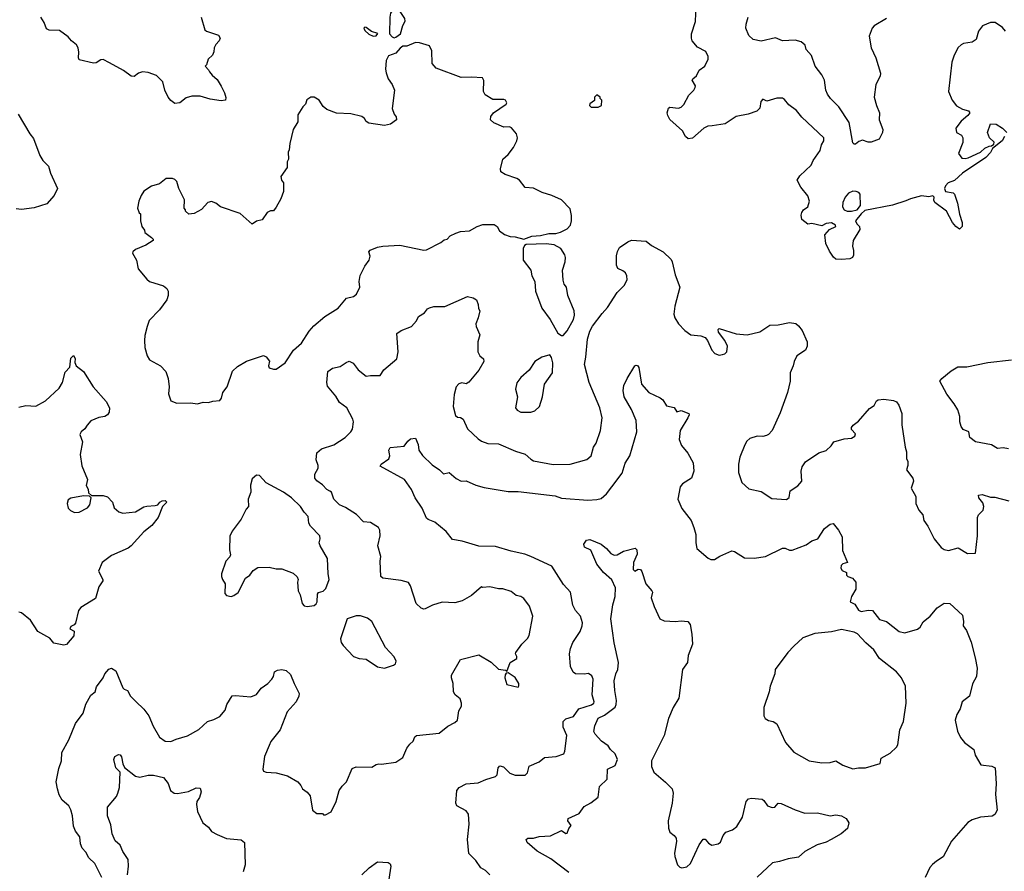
# Model space of a CAD drawing. Extents: x 1839239 to 1929705, y 762242 to 910352.
# Tile 216 of 256: x 1848421 to 1855423, y 851429 to 857486. Entities that reach past the tile are written whole.
import ezdxf

# ---------------------------------------------------------------- set-up
doc = ezdxf.new("R2010")
doc.units = 0

msp = doc.modelspace()

# ---------------------------------------------------------------- linework, layer by layer
at = {"layer": '0CON10XD'}
for points in [[(1851085, 857357.5), (1851095, 857362.5), (1851130, 857385), (1851146.7, 857445), (1851163.3, 857475), (1851160, 857495), (1851127.5, 857545), (1851130, 857615), (1851115, 857622.5), (1851090, 857615), (1851075, 857600), (1851072.5, 857575), (1851080, 857565), (1851058.3, 857531.7), (1851052.5, 857505), (1851050, 857385), (1851070, 857365), (1851085, 857357.5)], [(1855423.6, 856656.4), (1855407.5, 856625), (1855340, 856570), (1855325, 856541.2), (1855292.5, 856505), (1855125, 856394.6), (1855068, 856342), (1855024.7, 856325.3), (1855005.6, 856305), (1854998.6, 856285), (1855003.8, 856265), (1855060, 856255), (1855068.8, 856245), (1855090.3, 856180.3), (1855103.9, 856103.9), (1855123.3, 856045), (1855122.5, 856015), (1855105, 855997.5), (1855077.5, 856015), (1855054.2, 856044.2), (1855012, 856125), (1854928.8, 856185), (1854922.3, 856202.3), (1854923.8, 856225), (1854915, 856233.8), (1854885, 856226.9), (1854835, 856234.4), (1854755, 856213.1), (1854723.2, 856196.8), (1854626.7, 856166.7), (1854431.7, 856128.3), (1854404.2, 856105.8), (1854363.8, 856055), (1854373.3, 856035), (1854393.3, 856015), (1854396.2, 855995), (1854348, 855915), (1854344, 855875), (1854351.2, 855845), (1854349.3, 855810.7), (1854342.5, 855795), (1854323.6, 855786.4), (1854265, 855780.6), (1854225, 855784), (1854207.7, 855797.7), (1854179.5, 855839.5), (1854153.3, 855895), (1854147.5, 855955), (1854179.2, 855995), (1854224.2, 856015), (1854223.1, 856025), (1854195, 856040.7), (1854156.1, 856036.1), (1854125, 856020), (1854055, 856037.3), (1854025, 856032.9), (1853982.5, 856065), (1853978.6, 856095), (1853983.1, 856115), (1853995.5, 856134.5), (1854025, 856156), (1854038.1, 856195), (1854025, 856233.8), (1853976, 856295), (1853950, 856345), (1853968.8, 856375), (1854049.4, 856450.6), (1854064.6, 856485.4), (1854112.9, 856555), (1854123.4, 856596.6), (1854139.2, 856625), (1854138.8, 856645), (1853983.7, 856793.7), (1853945, 856840.8), (1853890, 856880), (1853859.3, 856919.3), (1853845, 856927.5), (1853805, 856927.5), (1853735, 856907.5), (1853705, 856920), (1853692.5, 856905), (1853683.3, 856856.7), (1853662.5, 856835), (1853602.5, 856815), (1853515, 856798.1), (1853437.5, 856745), (1853345, 856731.4), (1853315, 856729.2), (1853285, 856715.7), (1853205, 856644), (1853175, 856638), (1853156.2, 856655), (1853133.8, 856695), (1853045, 856776.7), (1853029.2, 856805), (1853025.8, 856825), (1853035, 856856.7), (1853045, 856863.3), (1853105, 856857.5), (1853125, 856863.3), (1853145, 856883.3), (1853180.2, 856949.8), (1853214, 856985), (1853223.8, 857005), (1853225.8, 857015.8), (1853204, 857055), (1853208.8, 857065), (1853233.3, 857086.7), (1853252.1, 857127.9), (1853292.5, 857155), (1853315.8, 857205), (1853315.8, 857225), (1853300.3, 857260.3), (1853241.1, 857291.1), (1853202.5, 857335), (1853198.6, 857355), (1853199.2, 857385), (1853226.1, 857473.9), (1853232.3, 857587.7)], [(1849712.5, 857505), (1849737.5, 857415), (1849750, 857405), (1849835, 857376.7), (1849847.5, 857355), (1849840, 857335), (1849815, 857310), (1849803, 857287), (1849801.7, 857258.3), (1849792.5, 857235), (1849762.5, 857205), (1849750, 857165), (1849740, 857155), (1849765, 857130), (1849770, 857115), (1849790.7, 857090.7), (1849825, 857060), (1849853.6, 857013.6), (1849878.1, 856965), (1849888, 856932), (1849885, 856913.3), (1849855, 856908.8), (1849775, 856921.2), (1849705, 856941.2), (1849645, 856943.3), (1849605, 856930), (1849560, 856895), (1849525, 856890), (1849495, 856911.2), (1849476.2, 856935), (1849452.5, 856985), (1849438, 857045), (1849395, 857090), (1849335, 857111.4), (1849295, 857115.6), (1849265, 857105.7), (1849235, 857083.3), (1849215, 857085.6), (1849160, 857125), (1849060.7, 857179.3), (1849015, 857203.3), (1848999.3, 857200.7), (1848965, 857180), (1848945, 857176.7), (1848845, 857200), (1848838.8, 857215), (1848842, 857255), (1848836.2, 857285), (1848825, 857306.7), (1848790, 857335), (1848766.7, 857365), (1848705, 857410), (1848631.7, 857411.7), (1848611.5, 857421.5), (1848595.4, 857465.4), (1848572.5, 857505)], [(1854585.6, 857494.4), (1854497.9, 857442.1), (1854484.3, 857425), (1854462, 857368), (1854475, 857286.7), (1854508.9, 857215), (1854542, 857105), (1854540, 857085), (1854509.4, 857025), (1854498.1, 856935), (1854512.9, 856875), (1854534.2, 856825), (1854533, 856773), (1854560, 856705), (1854556.4, 856683.6), (1854533, 856637), (1854475, 856615.7), (1854455, 856615.7), (1854415, 856628.8), (1854389.3, 856620.7), (1854365, 856600), (1854355, 856600), (1854345, 856610), (1854318.6, 856755), (1854245.6, 856865.6), (1854186.2, 856925), (1854165, 856956.7), (1854154.3, 856985), (1854144.2, 857055), (1854125, 857093.8), (1854077.1, 857155), (1854051.2, 857231.2), (1854014.3, 857274.3), (1854006.2, 857305), (1853978.3, 857328.3), (1853935, 857341.5), (1853846.4, 857336.4), (1853795, 857356.7), (1853695, 857334.2), (1853637.5, 857345), (1853606.2, 857375), (1853584, 857425), (1853586.7, 857455), (1853602.5, 857505)], [(1850935, 857370), (1850955, 857372.5), (1850968.3, 857388.3), (1850923, 857403), (1850885, 857430), (1850875, 857432.5), (1850867.5, 857425), (1850875, 857410), (1850905, 857383.3), (1850935, 857370)], [(1855432, 857405), (1855409.7, 857429.7), (1855357, 857467), (1855324.4, 857465.6), (1855267.7, 857442.3), (1855238.8, 857405), (1855223.3, 857345), (1855195, 857326.7), (1855133.6, 857316.4), (1855115, 857307.5), (1855095, 857287.5), (1855066.2, 857235), (1855050, 857185), (1855026.7, 856975), (1855051.2, 856915), (1855082.7, 856872.7), (1855125, 856850), (1855167.7, 856837.7), (1855176.7, 856825), (1855163.8, 856805), (1855116.3, 856763.7), (1855078.6, 856715), (1855083.3, 856685), (1855118.6, 856665), (1855128.5, 856645), (1855128, 856612), (1855097.5, 856535), (1855121.7, 856501.7), (1855145, 856498.8), (1855165, 856503.8), (1855252.5, 856545), (1855285, 856572.5), (1855315, 856587.5), (1855331.7, 856588.3), (1855348.3, 856601.7), (1855350, 856615), (1855316.4, 856646.4), (1855303.3, 856685), (1855323.8, 856746.2), (1855365, 856744), (1855410, 856715), (1855440, 856685)], [(1849685, 854753.8), (1849725, 854766.7), (1849765, 854763.8), (1849795, 854773.3), (1849845, 854777.5), (1849856.4, 854793.6), (1849866.2, 854835), (1849897.5, 854875), (1849934.2, 854985.8), (1849969.3, 855020.7), (1850033, 855057), (1850155, 855097.5), (1850175, 855087.5), (1850197, 855057), (1850190, 855025), (1850195, 855010), (1850225, 855000), (1850245, 855000), (1850310, 855045), (1850369.2, 855135), (1850425, 855184.6), (1850479.3, 855270.7), (1850511.8, 855308.3), (1850590, 855375), (1850686, 855434), (1850745, 855506.2), (1850795, 855516.7), (1850815.6, 855534.4), (1850839.2, 855585), (1850835.7, 855625), (1850842.6, 855667.4), (1850876.3, 855733.7), (1850906.7, 855776.7), (1850913.8, 855805), (1850903.9, 855836.1), (1850912.5, 855847.5), (1850965, 855867.5), (1851004.3, 855875.7), (1851125, 855882.9), (1851295, 855846.7), (1851315, 855850), (1851415, 855901.2), (1851439.3, 855920.7), (1851460, 855925), (1851481.7, 855948.3), (1851522.3, 855967.7), (1851555, 855978.8), (1851620, 855985), (1851675, 856016.2), (1851715, 856028.8), (1851795, 856030), (1851817.5, 856015), (1851833.6, 855983.6), (1851869.3, 855959.3), (1851910, 855945), (1851945, 855942.5), (1852005, 855926.2), (1852063.6, 855946.4), (1852125, 855950.9), (1852185, 855964.6), (1852234.5, 855965.5), (1852266.7, 855975), (1852315, 855999.2), (1852337.1, 856025), (1852346, 856055), (1852345.9, 856094.1), (1852335, 856140), (1852273.3, 856205), (1852205, 856236), (1852136.1, 856256.1), (1852103.8, 856273.8), (1852075, 856287.5), (1852015, 856292.5), (1851974.2, 856344.2), (1851957, 856357), (1851874.2, 856384.2), (1851843.3, 856405), (1851840, 856425), (1851856.4, 856493.6), (1851895, 856527.5), (1851933.6, 856576.4), (1851956.7, 856625), (1851960, 856645), (1851953.6, 856673.6), (1851918.3, 856718.3), (1851905, 856723.3), (1851865, 856721.2), (1851791.7, 856751.7), (1851768.8, 856775), (1851772.3, 856797.7), (1851791.2, 856825), (1851880.8, 856885), (1851884.4, 856895), (1851875, 856912.9), (1851865, 856918.8), (1851785, 856919.2), (1851730.7, 856950.8), (1851718.4, 856975), (1851722.7, 857052.7), (1851712.8, 857072.8), (1851635, 857078.1), (1851560, 857075), (1851382.7, 857142.7), (1851353.8, 857175), (1851352, 857265), (1851335, 857300), (1851265, 857321.2), (1851236.4, 857323.6), (1851175, 857297.5), (1851145, 857297.5), (1851126.4, 857283.6), (1851095, 857247.5), (1851045, 857230), (1851026.2, 857195), (1851022, 857135), (1851028, 857108), (1851042.5, 857065), (1851070, 857025), (1851086.7, 856985), (1851070, 856855), (1851083.3, 856815), (1851097.5, 856795), (1851100, 856775), (1851057.7, 856742.3), (1851015, 856734), (1850905, 856750), (1850885, 856762.5), (1850873, 856783), (1850855, 856797.5), (1850775.8, 856815.8), (1850675, 856821.4), (1850605, 856847.1), (1850579.7, 856869.7), (1850550, 856915), (1850515, 856936), (1850492.5, 856935), (1850463.9, 856916.1), (1850452.5, 856885), (1850435, 856867.5), (1850399.3, 856810.7), (1850399.3, 856760.7), (1850366.7, 856705), (1850341.2, 856605), (1850338.3, 856561.7), (1850330, 856545), (1850332.5, 856495), (1850322.5, 856475), (1850322.5, 856435), (1850278.3, 856371.7), (1850283.3, 856345), (1850296.7, 856325), (1850296.7, 856265), (1850277.7, 856212.3), (1850246.1, 856153.9), (1850225, 856127.5), (1850205, 856127.5), (1850180, 856115), (1850146.1, 856063.9), (1850105, 856052.5), (1850075, 856032.5), (1849988.3, 856108.3), (1849850, 856155), (1849815, 856182.5), (1849785, 856192.5), (1849760, 856185), (1849715, 856137.5), (1849661.7, 856108.3), (1849623, 856103), (1849600, 856125), (1849600, 856135), (1849590, 856145), (1849592.5, 856205), (1849552.5, 856285), (1849537.5, 856335), (1849525, 856350), (1849507, 856357), (1849463, 856357), (1849415, 856320), (1849358.3, 856301.7), (1849305, 856267.5), (1849283.9, 856236.1), (1849267.5, 856195), (1849260, 856145), (1849271.7, 856111.7), (1849280, 856105), (1849280, 856055), (1849290, 856015), (1849308.3, 855988.3), (1849311.7, 855971.7), (1849358.3, 855938.3), (1849370, 855925), (1849370, 855915), (1849317.7, 855882.3), (1849245, 855851.2), (1849226.7, 855835), (1849224, 855825), (1849252.5, 855775), (1849263.3, 855715), (1849325, 855640), (1849345, 855623.3), (1849445, 855593.3), (1849467.5, 855575), (1849477.5, 855555), (1849476.4, 855523.6), (1849466.7, 855495), (1849415, 855423.8), (1849342.7, 855347.3), (1849326.7, 855305), (1849310.7, 855239.3), (1849308.8, 855205), (1849312, 855155), (1849328.8, 855095), (1849345, 855067.5), (1849423.6, 855023.6), (1849460, 854985), (1849476.9, 854935), (1849483.3, 854875), (1849478.6, 854825), (1849496.7, 854775), (1849538.3, 854758.3), (1849635, 854761.2), (1849685, 854753.8)], [(1852535, 856863.3), (1852557.5, 856875), (1852560, 856915), (1852550, 856925), (1852550, 856935), (1852525, 856952.5), (1852507.5, 856935), (1852508.3, 856911.7), (1852475, 856887.5), (1852473.3, 856875), (1852485, 856863.3), (1852535, 856863.3)], [(1848410, 856815), (1848493.3, 856673.3), (1848520.2, 856640.2), (1848565, 856520), (1848586.7, 856485), (1848625.7, 856445.7), (1848639.2, 856395), (1848690, 856285), (1848665.4, 856235), (1848614.1, 856175.9), (1848525, 856149.2), (1848435, 856136), (1848395, 856140.8)], [(1854335, 856124.4), (1854377.1, 856132.9), (1854400, 856165), (1854398.8, 856245), (1854388.3, 856258.3), (1854370, 856265), (1854345, 856267.1), (1854315, 856251.9), (1854291.8, 856225), (1854273.6, 856185), (1854272.5, 856155), (1854283.3, 856135), (1854305, 856124.5), (1854335, 856124.4)], [(1852285, 855240), (1852315, 855272.5), (1852359.2, 855355), (1852365.8, 855385.8), (1852364, 855415), (1852318.8, 855525), (1852308.8, 855585), (1852293.8, 855605), (1852286.4, 855633.6), (1852280, 855705), (1852300, 855765), (1852302.5, 855795), (1852296.7, 855815), (1852269.7, 855859.7), (1852222.5, 855885), (1852165, 855893.2), (1852023, 855887), (1852010.7, 855879.3), (1852000.7, 855859.3), (1852002.5, 855775), (1852056.7, 855705), (1852063.8, 855665), (1852083.3, 855625), (1852090, 855555), (1852133.8, 855435), (1852192.5, 855355), (1852247, 855257), (1852275, 855240), (1852285, 855240)], [(1852562.7, 855397.3), (1852600.5, 855439.5), (1852670, 855545), (1852720, 855595), (1852740, 855635), (1852738, 855665), (1852728.8, 855685), (1852711.2, 855701.2), (1852675, 855716.7), (1852665, 855740), (1852664.2, 855805.8), (1852672.3, 855837.7), (1852687.5, 855865), (1852745, 855906.7), (1852771.7, 855918.3), (1852875, 855911.2), (1852915, 855880), (1852998, 855835), (1853055, 855780), (1853061.8, 855765), (1853082.7, 855672.7), (1853115.5, 855585), (1853080.9, 855449.1), (1853073, 855393), (1853079.2, 855365), (1853105, 855323.3), (1853150, 855275), (1853193.9, 855243.9), (1853265, 855236.7), (1853296.1, 855226.1), (1853312.5, 855205), (1853343.3, 855135), (1853365, 855112.5), (1853395, 855100), (1853420, 855105), (1853435, 855110), (1853450, 855125), (1853453.6, 855163.6), (1853436.2, 855205), (1853390, 855265), (1853387, 855283), (1853395, 855290), (1853515, 855251.9), (1853595, 855244.2), (1853685, 855266.2), (1853756.1, 855313.9), (1853815, 855316.2), (1853895, 855333.8), (1853940, 855325), (1853959.5, 855309.5), (1853985.7, 855275.7), (1854021.2, 855195), (1854021.2, 855165), (1854010, 855135), (1853947.5, 855095), (1853927.5, 855055), (1853922.5, 855025), (1853901.2, 854975), (1853900, 854915), (1853880, 854835), (1853829.7, 854690.3), (1853771.4, 854565), (1853746, 854535), (1853732.1, 854527.9), (1853705, 854521.9), (1853665, 854523.1), (1853612.8, 854507.2), (1853591.7, 854488.3), (1853577.4, 854462.6), (1853541.2, 854375), (1853533.3, 854325), (1853533.8, 854265), (1853556, 854195), (1853605, 854150), (1853695, 854130), (1853770.5, 854080.5), (1853874.1, 854074.1), (1853892.7, 854087.3), (1853901.2, 854135), (1853955, 854170), (1853982, 854205), (1853977.5, 854275), (1853985.8, 854305), (1854008.8, 854341.2), (1854105, 854406.7), (1854155, 854423.3), (1854192.5, 854455), (1854210, 854485), (1854283.9, 854506.1), (1854335, 854510.6), (1854360, 854525), (1854365, 854540), (1854335, 854572.5), (1854336.7, 854585), (1854348.3, 854601.7), (1854385, 854630), (1854465, 854720), (1854497, 854743), (1854513.8, 854775), (1854525, 854783.8), (1854565, 854786.2), (1854635, 854777.5), (1854655, 854769.2), (1854672.5, 854745), (1854693.3, 854685), (1854694.2, 854605), (1854716.7, 854445), (1854727, 854413), (1854727.5, 854365), (1854736.7, 854345), (1854736.7, 854315), (1854727.5, 854285), (1854771.2, 854225), (1854776.2, 854205), (1854761.2, 854155), (1854792.5, 854095), (1854793.3, 854045), (1854815, 853997.5), (1854843.3, 853965), (1854851.2, 853925), (1854880, 853885), (1854923.9, 853793.9), (1854973.4, 853733.4), (1854995, 853717.1), (1855025, 853710.9), (1855095, 853730), (1855160.7, 853690.7), (1855218.3, 853691.7), (1855233.3, 853815), (1855233.3, 853945), (1855238.8, 853965), (1855271.4, 853998.6), (1855277.3, 854025), (1855269.4, 854049.4), (1855241.2, 854085), (1855240, 854105), (1855265, 854108.8), (1855325, 854091.2), (1855355, 854089.2), (1855454.1, 854064.1)], [(1849006.2, 851385), (1848955.6, 851485), (1848913.1, 851525), (1848891.4, 851565), (1848864.4, 851595), (1848854.4, 851625), (1848849.1, 851675), (1848819.2, 851715), (1848805, 851750), (1848796.9, 851825), (1848785, 851867.5), (1848770, 851895), (1848723.8, 851935), (1848702.3, 851972.3), (1848690, 852015), (1848681.2, 852065), (1848698.8, 852161.2), (1848718, 852215), (1848720, 852275), (1848771.4, 852365), (1848818.9, 852481.1), (1848871.9, 852555), (1848892.2, 852617.8), (1848926.8, 852683.2), (1848956.9, 852705), (1848967.7, 852742.3), (1849013.8, 852805), (1849026.2, 852835), (1849055, 852866.7), (1849075, 852873.3), (1849105.8, 852855.8), (1849155.8, 852735), (1849165, 852724.3), (1849187.1, 852715), (1849208.9, 852675), (1849247.1, 852637.1), (1849305, 852582.5), (1849340, 852535), (1849371.1, 852461.1), (1849414.5, 852384.5), (1849455, 852355.7), (1849495, 852351.9), (1849535, 852370), (1849615, 852392), (1849695, 852438.8), (1849757.5, 852495), (1849801.7, 852508.3), (1849845, 852530), (1849881.2, 852575), (1849894.3, 852615.7), (1849933, 852677), (1849955, 852680.8), (1850065, 852669.2), (1850105, 852686.2), (1850138.3, 852731.7), (1850186.7, 852765), (1850215, 852796.7), (1850225.7, 852814.3), (1850233, 852847), (1850255, 852860), (1850285, 852865.8), (1850315, 852857.5), (1850348, 852828), (1850372, 852765), (1850408, 852695), (1850406, 852675), (1850388, 852635), (1850323.6, 852563.6), (1850274.5, 852435.5), (1850207.8, 852352.2), (1850194.4, 852325), (1850163, 852247), (1850150, 852155), (1850155, 852142.5), (1850173.9, 852133.9), (1850245, 852130), (1850325, 852108), (1850400, 852065), (1850420.7, 852040.7), (1850432.5, 852015), (1850465, 851992.5), (1850487.5, 851965), (1850503.3, 851865), (1850535, 851840), (1850575, 851840), (1850581.7, 851831.7), (1850595, 851830), (1850635, 851853.3), (1850671.2, 851925), (1850692.5, 852005), (1850714.1, 852035.9), (1850746.2, 852065), (1850785, 852160), (1850815, 852172), (1850925, 852170), (1850955, 852188.8), (1850975, 852193.8), (1850995, 852191.2), (1851095, 852206.2), (1851145, 852238), (1851173.8, 852306.2), (1851195.5, 852334.5), (1851220, 852355), (1851230, 852385), (1851243.3, 852395), (1851405, 852411.4), (1851465, 852462.5), (1851515, 852488.8), (1851533.3, 852505), (1851545, 852570), (1851562.5, 852605), (1851562.5, 852625), (1851552.5, 852655), (1851517.5, 852685), (1851506.7, 852705), (1851503.8, 852765), (1851491.2, 852805), (1851491.2, 852825), (1851555, 852936.2), (1851685, 852968), (1851775, 852916.2), (1851825, 852866.2), (1851875, 852860), (1851885, 852850), (1851910, 852915), (1851955.9, 852944.1), (1851957, 852957), (1851946, 852975), (1851950, 852985), (1851991.2, 853045), (1852032, 853085), (1852044.4, 853105.6), (1852069.2, 853245), (1852045.7, 853315), (1852005, 853370), (1851985, 853383.8), (1851951.7, 853391.7), (1851915, 853420), (1851857.7, 853437.7), (1851825, 853438), (1851765, 853452), (1851715, 853447.5), (1851705, 853452.5), (1851635, 853391.2), (1851567, 853353), (1851515, 853339.2), (1851425, 853342.5), (1851357, 853323), (1851305, 853296.2), (1851293.9, 853293.9), (1851275, 853301.2), (1851241.2, 853335), (1851199.5, 853459.5), (1851185, 853483.3), (1851135, 853498), (1851004.4, 853514.4), (1850990, 853525), (1850984.4, 853635), (1850988.3, 853668.3), (1850968, 853745), (1850983.8, 853815), (1850983.3, 853855), (1850973.3, 853875), (1850915, 853911.2), (1850865, 853915.8), (1850817.1, 853967.1), (1850737.6, 854017.6), (1850695, 854036.5), (1850655.8, 854075), (1850638, 854125), (1850627, 854133), (1850605, 854144), (1850575, 854178.6), (1850535, 854206.2), (1850520, 854225), (1850520, 854255), (1850543, 854297), (1850543.3, 854315), (1850528.8, 854355), (1850533.8, 854405), (1850566.7, 854435), (1850655, 854462.5), (1850734.5, 854515.5), (1850775.5, 854554.5), (1850788.6, 854575), (1850795.7, 854625), (1850790.8, 854645), (1850747.5, 854725), (1850695, 854764), (1850669.1, 854809.1), (1850610.9, 854880.9), (1850606, 854905), (1850613.3, 854985), (1850645, 855006.7), (1850699.5, 855020.5), (1850741.7, 855048.3), (1850765, 855056.7), (1850793, 855043), (1850827.5, 854995), (1850885, 854950), (1850915, 854956.2), (1850983.6, 854956.4), (1851010, 854995), (1851102, 855075), (1851112.5, 855125), (1851102.5, 855255), (1851133.9, 855276.1), (1851207.5, 855305), (1851242.5, 855345), (1851257.5, 855375), (1851299.3, 855400.7), (1851320.7, 855429.3), (1851335, 855437.5), (1851365, 855446.2), (1851445, 855445.8), (1851605, 855516.7), (1851647, 855507), (1851670, 855495), (1851681.7, 855461.7), (1851683, 855433), (1851692.5, 855415), (1851681.2, 855365), (1851664.1, 855324.1), (1851666.2, 855305), (1851692.5, 855245), (1851680, 855195), (1851680, 855125), (1851693.3, 855095), (1851718.8, 855075), (1851722.5, 855055), (1851685, 854992.5), (1851615, 854907.5), (1851595, 854897.5), (1851565, 854902.5), (1851545, 854897.5), (1851524.2, 854875.8), (1851510.5, 854819.5), (1851504.3, 854735), (1851520.9, 854670.9), (1851535, 854658.8), (1851555, 854656.2), (1851574.4, 854644.4), (1851605, 854575.8), (1851681.2, 854505), (1851705, 854488), (1851750.9, 854470.9), (1851825, 854470.8), (1851947.9, 854417.9), (1852015, 854397.1), (1852055, 854360), (1852075, 854349.2), (1852215, 854322), (1852335, 854326), (1852455, 854359.2), (1852485, 854383.8), (1852501.4, 854445), (1852520, 854475), (1852550.8, 854565), (1852564.1, 854654.1), (1852546.4, 854726.4), (1852471.1, 854905), (1852438, 855035), (1852448.1, 855085), (1852458.2, 855215), (1852475, 855271.2), (1852493.3, 855306.7), (1852562.7, 855397.3)], [(1852055, 854693.8), (1852085, 854703.8), (1852116.7, 854735), (1852138, 854805), (1852154.2, 854895), (1852210, 854975), (1852212, 855045), (1852203.3, 855083.3), (1852191.7, 855101.7), (1852135, 855086), (1852085, 855054.2), (1852045, 854993.8), (1851985, 854940.8), (1851955.6, 854904.4), (1851947.6, 854857.6), (1851960, 854805), (1851948, 854725), (1851958.6, 854708.6), (1851985, 854694.2), (1852055, 854693.8)], [(1848415, 854730.6), (1848465, 854741.4), (1848535, 854738.6), (1848605, 854774.4), (1848702.9, 854865), (1848725.6, 854905), (1848745, 854978.8), (1848778.8, 855015), (1848785, 855080), (1848805, 855097.5), (1848816.7, 855076.7), (1848813, 855047), (1848823.3, 855025), (1848874.1, 854984.1), (1848943.3, 854875), (1849035, 854770), (1849059.2, 854725), (1849058.6, 854695), (1849045, 854676.2), (1849027.5, 854665), (1848983.6, 854656.4), (1848926.7, 854633.3), (1848901.7, 854601.7), (1848883.9, 854576.1), (1848857.5, 854555), (1848850, 854535), (1848868, 854485), (1848851.2, 854395), (1848864, 854314), (1848903, 854217), (1848893, 854173), (1848907, 854147), (1848911.7, 854121.7), (1848931.7, 854101.7), (1849015, 854103.3), (1849045, 854093.8), (1849081.2, 854055), (1849092.5, 854015), (1849126.7, 853985), (1849155, 853975.8), (1849245, 853986.7), (1849305, 854022), (1849325, 854027.5), (1849385, 854030), (1849403.6, 854036.4), (1849417.5, 854055), (1849435, 854063.3), (1849456.4, 854066.4), (1849467.5, 854055), (1849436.2, 854023.8), (1849405, 853946), (1849360.3, 853889.7), (1849305, 853843.8), (1849215, 853744.3), (1849192.6, 853727.4), (1849073.8, 853676.2), (1849008, 853625), (1848982, 853565), (1849012.5, 853505), (1849012, 853495), (1848985, 853452.5), (1848960.3, 853369.7), (1848856, 853305), (1848839.2, 853285), (1848817.5, 853195), (1848807.8, 853182.2), (1848785, 853170), (1848776.7, 853155), (1848808.3, 853138.3), (1848806.2, 853105), (1848755, 853042.5), (1848735, 853037.5), (1848665, 853052), (1848635, 853088.1), (1848550, 853135), (1848498.8, 853215), (1848435, 853268.8), (1848415, 853273.3)], [(1851763.3, 851405), (1851733.3, 851435), (1851700, 851455), (1851665, 851506.2), (1851615.8, 851555), (1851605.6, 851655), (1851617.1, 851765), (1851612, 851835), (1851595, 851860), (1851530, 851895), (1851523.3, 851915), (1851530, 852005), (1851546.7, 852025), (1851595, 852052.5), (1851681.7, 852058.3), (1851736.7, 852083.3), (1851805, 852102.9), (1851815.6, 852115), (1851824.4, 852165.6), (1851835, 852180), (1851862.3, 852172.3), (1851907.3, 852127.3), (1851945, 852113.3), (1852015, 852114.2), (1852031.2, 852128.8), (1852045, 852177.5), (1852115, 852208.8), (1852152.3, 852237.7), (1852235, 852246.2), (1852290, 852265), (1852298.6, 852285), (1852310.8, 852395), (1852285.8, 852455), (1852286.2, 852495), (1852305.7, 852514.3), (1852359.1, 852530.9), (1852396.7, 852585), (1852486.6, 852613.4), (1852503.1, 852625), (1852506.6, 852635), (1852492.5, 852685), (1852498.5, 852795), (1852489.8, 852819.8), (1852465, 852836), (1852435, 852830.6), (1852372.5, 852835), (1852356.7, 852845), (1852338, 852885), (1852331.4, 852975), (1852338.1, 853015), (1852353.8, 853056.2), (1852406, 853135), (1852422, 853175), (1852422.3, 853197.7), (1852410, 853245), (1852374.6, 853284.6), (1852355, 853323.3), (1852336.9, 853415), (1852288.9, 853468.9), (1852205, 853600.6), (1852055, 853669.5), (1852014.4, 853685.6), (1851915, 853705.6), (1851805, 853740.6), (1851685, 853741.4), (1851567, 853777), (1851499.5, 853789.5), (1851455, 853846.7), (1851372.3, 853912.3), (1851325, 853931.2), (1851315, 853941.2), (1851282.7, 854012.7), (1851233.3, 854085), (1851206.2, 854145), (1851158, 854215), (1850985, 854310), (1850992.5, 854325), (1851046.9, 854363.1), (1851054, 854385), (1851051.2, 854398.8), (1851046.7, 854425), (1851056.4, 854443.6), (1851155, 854453.8), (1851180.7, 854489.3), (1851200, 854505), (1851235, 854510), (1851254.1, 854464.1), (1851260, 854425), (1851285, 854386.7), (1851355, 854320), (1851406.2, 854285), (1851435, 854256.7), (1851476.1, 854266.1), (1851524.2, 854224.2), (1851560, 854205), (1851595, 854206.7), (1851665.7, 854175.7), (1851725, 854158.6), (1851895, 854130), (1851965, 854130.6), (1852229.1, 854099.1), (1852275, 854084.4), (1852460.3, 854069.7), (1852525, 854073.1), (1852555, 854081.1), (1852595, 854113.1), (1852631.5, 854165), (1852705, 854262), (1852727.7, 854332.3), (1852758.8, 854385), (1852809.6, 854555), (1852804.4, 854635), (1852772.9, 854715), (1852720.6, 854805), (1852712.1, 854847.9), (1852717.1, 854885), (1852740, 854935), (1852795, 855024), (1852805, 855030), (1852815, 855026.7), (1852825, 855013.3), (1852842.5, 854895), (1852894, 854835), (1852976.6, 854796.6), (1852995, 854783.3), (1853019.7, 854739.7), (1853075, 854727.5), (1853095, 854697.5), (1853125, 854705.8), (1853180, 854685), (1853182.5, 854675), (1853172.5, 854655), (1853118.8, 854565), (1853110.8, 854500.8), (1853127.7, 854457.7), (1853173, 854403), (1853211.2, 854335), (1853216, 854275), (1853197.5, 854225), (1853133.3, 854185), (1853116.7, 854165), (1853101.2, 854075), (1853130.3, 854010.3), (1853196.2, 853925), (1853216, 853875), (1853230, 853825), (1853230, 853765), (1853237.5, 853725), (1853315.9, 853655.9), (1853335, 853646), (1853362.3, 853647.7), (1853398.8, 853671.2), (1853485, 853709.2), (1853505, 853704), (1853575, 853658.8), (1853645, 853656), (1853725, 853669.2), (1853845, 853726.9), (1853865, 853726.9), (1853895, 853713.1), (1853915, 853713.3), (1854015, 853750.8), (1854055, 853780), (1854096.1, 853793.9), (1854145, 853866.7), (1854185, 853897.5), (1854205, 853902.5), (1854243.8, 853855), (1854268.8, 853808.8), (1854271.7, 853711.7), (1854307.5, 853625), (1854273.8, 853616.2), (1854263.5, 853605), (1854259.5, 853585), (1854269.3, 853569.3), (1854300, 853555), (1854300, 853535), (1854310, 853525), (1854343.6, 853513.6), (1854367, 853487), (1854366.2, 853435), (1854336.7, 853385), (1854327.5, 853345), (1854359.3, 853329.3), (1854386.1, 853286.1), (1854405, 853276.2), (1854455, 853286.7), (1854485, 853283.3), (1854535, 853220), (1854585, 853206.7), (1854675.8, 853135.8), (1854715, 853126), (1854805, 853151.2), (1854824.1, 853165.9), (1854845, 853203.3), (1854895.8, 853244.2), (1854945.9, 853304.1), (1854995, 853336.7), (1855035, 853333.3), (1855125, 853250), (1855133.3, 853205), (1855131.2, 853175), (1855152.9, 853142.9), (1855188.3, 853058.3), (1855215, 852947.5), (1855229.5, 852875), (1855224.5, 852815), (1855197.6, 852762.4), (1855175, 852676.2), (1855123.8, 852635), (1855109.5, 852585), (1855084.3, 852545), (1855074.3, 852504.3), (1855090.8, 852425), (1855110.3, 852380.3), (1855140, 852345), (1855206.7, 852295), (1855214.4, 852254.4), (1855255, 852186.7), (1855333.2, 852176.8), (1855357.5, 852165), (1855365.7, 852055), (1855361.2, 851975), (1855372, 851865), (1855355, 851832.5), (1855337.5, 851822.5), (1855254.4, 851815.6), (1855195, 851796), (1855163.6, 851776.4), (1855046.2, 851643.8), (1854988.3, 851531.7), (1854941.7, 851501.7), (1854911.7, 851478.3), (1854894.2, 851455.8), (1854860, 851385)], [(1855452, 854435), (1855415, 854441.5), (1855375, 854435.8), (1855332.4, 854462.4), (1855217.5, 854485), (1855178, 854515), (1855169.4, 854555), (1855131.2, 854571.2), (1855115, 854592.5), (1855106, 854625), (1855107.5, 854665), (1855091.7, 854711.7), (1855067.1, 854755), (1855015, 854824), (1854963.3, 854915), (1854977.5, 854935), (1855045, 854990), (1855092.5, 855017.5), (1855156.4, 855016.4), (1855305, 855047.1), (1855475, 855068.2)], [(1850465, 853313.3), (1850515, 853320), (1850529.3, 853330.7), (1850537.5, 853345), (1850539.3, 853400.7), (1850547, 853413), (1850578.3, 853421.7), (1850598.8, 853441.2), (1850621.2, 853505), (1850613.8, 853545), (1850609.2, 853655), (1850556.9, 853745), (1850551.9, 853765), (1850558.6, 853795), (1850555.7, 853815), (1850488.8, 853885), (1850477.5, 853905), (1850473.3, 853953.3), (1850445, 853982.5), (1850418.8, 854025), (1850354.3, 854085), (1850297.1, 854125), (1850173.3, 854193.3), (1850127.5, 854245), (1850105, 854246.7), (1850075, 854220), (1850063.3, 854175), (1850064, 854125), (1850046.4, 854076.4), (1850048.8, 854025), (1850032, 854005), (1849996.2, 853935), (1849932.5, 853847.5), (1849916.1, 853813.9), (1849913.9, 853716.1), (1849920.7, 853679.3), (1849916.2, 853665), (1849887.5, 853635), (1849856.7, 853545), (1849856.7, 853525), (1849862.5, 853505), (1849883.3, 853475), (1849880, 853405), (1849891.7, 853391.7), (1849925, 853383.3), (1849945, 853390), (1849975, 853413.3), (1850026.7, 853515), (1850057.5, 853535), (1850081.2, 853568.8), (1850115, 853589.2), (1850195, 853592.5), (1850245, 853580), (1850285, 853581.2), (1850365, 853550), (1850393.6, 853523.6), (1850402.5, 853505), (1850397.5, 853485), (1850402, 853425), (1850416.2, 853395), (1850430, 853335), (1850445, 853317.5), (1850465, 853313.3)], [(1848811.2, 853981.2), (1848845, 853984), (1848902.5, 854015), (1848920, 854035), (1848930, 854085), (1848918.3, 854098.3), (1848875, 854100), (1848785, 854083.3), (1848765, 854072.5), (1848758, 854045), (1848765, 854013.3), (1848783.3, 853995), (1848811.2, 853981.2)], [(1852325, 851421.2), (1852197.6, 851517.6), (1852101.7, 851571.7), (1852028.8, 851635), (1852022.5, 851655), (1852035, 851666), (1852075, 851664), (1852115, 851675.8), (1852195, 851682.5), (1852275, 851720), (1852305, 851697.5), (1852315, 851700), (1852326.4, 851733.6), (1852342.5, 851755), (1852318.3, 851788.3), (1852322.5, 851805), (1852400.6, 851839.4), (1852435, 851891.2), (1852483.6, 851916.4), (1852533.6, 851956.4), (1852545, 852032.5), (1852598.8, 852085), (1852600, 852155), (1852655, 852182.5), (1852672.5, 852225), (1852656.7, 852265), (1852622.5, 852295), (1852605, 852322.5), (1852557.5, 852355), (1852512.5, 852405), (1852503.8, 852423.8), (1852510.8, 852465), (1852535, 852517.7), (1852580, 852540), (1852655, 852596), (1852663.3, 852615), (1852664.4, 852645), (1852652.7, 852715), (1852649.5, 852785), (1852660.6, 852835), (1852674.3, 852865), (1852678.6, 852915), (1852649.2, 853055), (1852625.7, 853225), (1852640, 853325), (1852655.7, 853385), (1852656.9, 853445), (1852631.3, 853501.3), (1852573.8, 853555), (1852526, 853615), (1852483, 853713), (1852437.5, 853735), (1852432.5, 853755), (1852452.5, 853785), (1852475, 853788.8), (1852556.7, 853755), (1852595, 853726), (1852625, 853688.8), (1852648.3, 853678.3), (1852670.5, 853679.5), (1852715, 853706), (1852797, 853727), (1852810, 853715), (1852811.2, 853685), (1852786.2, 853625), (1852783.8, 853575), (1852795, 853563.3), (1852818.3, 853578.3), (1852835, 853576.7), (1852845, 853562.5), (1852873.8, 853475), (1852916.2, 853425), (1852920, 853415), (1852912.5, 853375), (1852933.4, 853313.4), (1852974.4, 853224.4), (1853005, 853210), (1853085, 853205.8), (1853125, 853210.8), (1853173.3, 853205), (1853190, 853185), (1853201.2, 853115), (1853206.7, 853045), (1853175.9, 852964.1), (1853170, 852915), (1853134, 852865), (1853108.3, 852661.7), (1853067.1, 852595), (1853035, 852516.7), (1853003.1, 852395), (1852914.7, 852215), (1852915, 852173.8), (1852930.9, 852135), (1853012.5, 852062.5), (1853060, 852015), (1853068, 851985), (1853060.8, 851915), (1853031.7, 851788.3), (1853034.1, 851735.9), (1853045, 851708.8), (1853076.2, 851685), (1853090, 851665), (1853091.7, 851641.7), (1853077.3, 851557.3), (1853080, 851535), (1853100, 851475), (1853115, 851460), (1853130, 851455), (1853165, 851462), (1853190.8, 851485), (1853252, 851618), (1853281.2, 851658.8), (1853295, 851658.8), (1853318.8, 851628.8), (1853344.1, 851615.9), (1853387.5, 851625), (1853404.1, 851635.9), (1853423.1, 851685), (1853442.2, 851707.8), (1853488.8, 851725), (1853521.7, 851748.3), (1853560.8, 851815), (1853588, 851925), (1853604.3, 851945.7), (1853625, 851950), (1853702, 851942), (1853713.9, 851933.9), (1853740, 851895), (1853772.3, 851882.3), (1853790, 851885), (1853815, 851913.3), (1853835, 851912.5), (1853935, 851866), (1854005, 851843.8), (1854095, 851846), (1854185, 851823.8), (1854225, 851831.2), (1854265, 851823.8), (1854297.5, 851805), (1854316.7, 851775), (1854307.5, 851735), (1854263.6, 851696.4), (1854192.5, 851655), (1854155, 851636.2), (1854091.7, 851618.3), (1854005, 851570), (1853959.5, 851530.5), (1853885, 851518.8), (1853825, 851498), (1853775, 851489.1), (1853665, 851386.7)], [(1851015, 852874.3), (1851080, 852895), (1851094.1, 852905.9), (1851098, 852925), (1851084, 852955), (1851021.7, 853021.7), (1850924.2, 853205), (1850895, 853230), (1850843.6, 853246.4), (1850813.9, 853246.1), (1850750, 853225), (1850703, 853083), (1850706.4, 853056.4), (1850722.5, 853035), (1850795, 852956.7), (1850835, 852943.8), (1850885, 852938.8), (1850965, 852884.2), (1851015, 852874.3)], [(1854345, 852158), (1854385, 852165.8), (1854435, 852164.3), (1854540, 852195), (1854546.7, 852235), (1854610, 852270), (1854655, 852312), (1854665, 852330), (1854680.8, 852435), (1854705.7, 852495), (1854724.3, 852625.7), (1854720, 852745), (1854690.8, 852805), (1854655, 852849.2), (1854535, 852942.9), (1854495.4, 853005.4), (1854438, 853055), (1854379.5, 853119.5), (1854355, 853131.2), (1854265, 853148), (1854195, 853132.5), (1854075, 853120.8), (1853991.1, 853088.9), (1853925, 853030.8), (1853883.8, 852985), (1853792.5, 852865), (1853790, 852835), (1853756.7, 852745), (1853750, 852705), (1853712.5, 852595), (1853713.3, 852535), (1853722.5, 852515), (1853745, 852502.5), (1853780, 852495), (1853805, 852477.5), (1853868, 852345), (1853926.4, 852276.4), (1854035, 852216.2), (1854125, 852201.2), (1854185, 852203.3), (1854225, 852216.2), (1854275, 852183.8), (1854345, 852158)], [(1851965, 852740), (1851971.7, 852748.3), (1851970, 852765), (1851945, 852807.5), (1851895, 852840), (1851881.7, 852838.3), (1851873.6, 852826.4), (1851871.2, 852805), (1851885, 852758.8), (1851965, 852740)], [(1849187.1, 851405), (1849195.7, 851465.7), (1849192.3, 851512.3), (1849155, 851570), (1849135.5, 851615.5), (1849100, 851645), (1849080, 851695), (1849069.7, 851759.7), (1849046.2, 851825), (1849046.7, 851885), (1849108.8, 851961.2), (1849120, 851985), (1849130.8, 852025), (1849136.2, 852135), (1849105.8, 852165.8), (1849090, 852225), (1849096.7, 852245), (1849125, 852260), (1849135, 852257.5), (1849145, 852242.5), (1849154.4, 852194.4), (1849167.5, 852167.5), (1849245, 852106.7), (1849275, 852098.8), (1849335, 852113.8), (1849373.6, 852113.6), (1849445, 852096), (1849476, 852055), (1849494, 852004), (1849520, 851985), (1849543.6, 851983.6), (1849622.3, 851997.7), (1849675, 852022.5), (1849705, 852020), (1849712.5, 851995), (1849700, 851955), (1849681.2, 851925), (1849678.8, 851905), (1849686.7, 851855), (1849724.2, 851774.2), (1849765, 851742.5), (1849785, 851713.3), (1849825, 851691.2), (1849891.9, 851661.9), (1849995, 851653.8), (1850020, 851635), (1850024, 851475), (1850010.8, 851425)], [(1850855, 851404.3), (1850905.6, 851454.4), (1850965, 851496.7), (1851042.5, 851492.5), (1851055, 851483.3), (1851061.4, 851465), (1851040, 851325)]]:
    msp.add_lwpolyline(points, dxfattribs=at)

doc.saveas('drawing.dxf')
